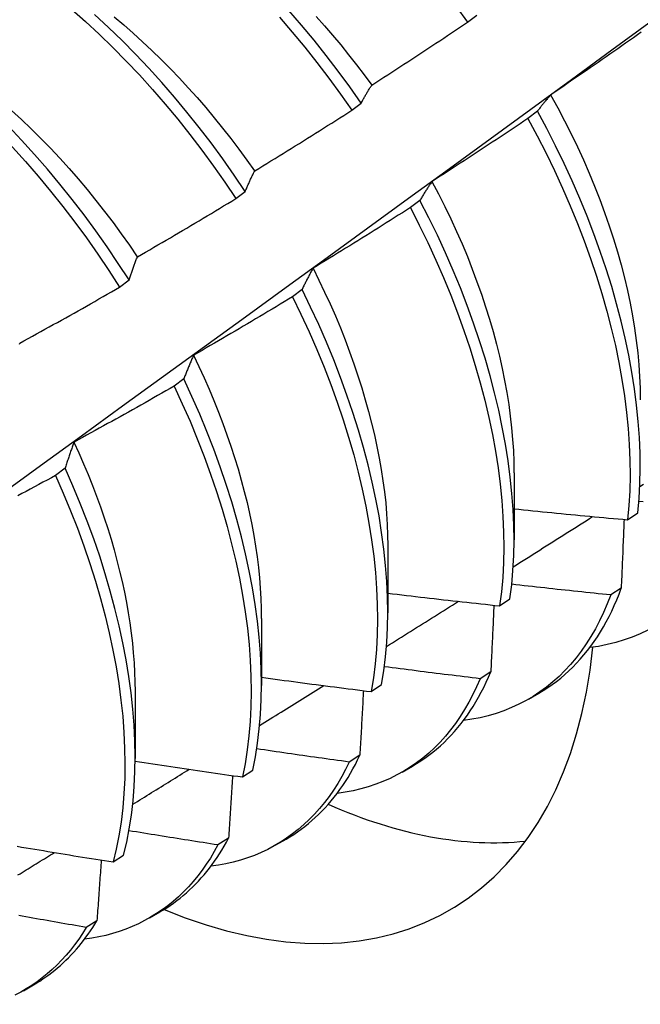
# Model space of a CAD drawing. Header units: inches. Extents: x 202.5 to 236.7, y 67 to 121.5.
# Tile 5 of 48: x 211.715 to 211.886, y 86.619 to 86.891. Entities that reach past the tile are written whole.
import ezdxf

# ---------------------------------------------------------------- set-up
doc = ezdxf.new("R2010")
doc.units = ezdxf.units.IN
doc.header["$MEASUREMENT"] = 0
doc.layers.add('Visible Edges(ANSI)', color=7, linetype='Continuous', lineweight=25)

msp = doc.modelspace()

# ---------------------------------------------------------------- linework, layer by layer
at = {"layer": 'Visible Edges(ANSI)'}
for p, q in [((211.83882, 86.89013), (211.84139, 86.89209)), ((211.80695, 86.86584), (211.80953, 86.8678)), ((211.8581, 86.86556), (211.85548, 86.86357)), ((211.775, 86.84149), (211.77759, 86.84346)), ((211.82571, 86.84099), (211.82309, 86.839)), ((211.74297, 86.81708), (211.74556, 86.81906)), ((211.79323, 86.8164), (211.7906, 86.81441)), ((211.76065, 86.79178), (211.75801, 86.78979)), ((211.72797, 86.76714), (211.72532, 86.76515)), ((211.85166, 86.76591), (211.85164, 86.74742)), ((211.88293, 86.75296), (211.88578, 86.75488)), ((211.81686, 86.74582), (211.81684, 86.72733)), ((211.88118, 86.73411), (211.87828, 86.73224)), ((211.84767, 86.72923), (211.85053, 86.73115)), ((211.78207, 86.72573), (211.78204, 86.70724)), ((211.84522, 86.71102), (211.84231, 86.70915)), ((211.81229, 86.7056), (211.81516, 86.70751)), ((211.74727, 86.70563), (211.74724, 86.68715)), ((211.85563, 86.70351), (211.85844, 86.70513)), ((211.80916, 86.68803), (211.80624, 86.68618)), ((211.82083, 86.68342), (211.82364, 86.68504)), ((211.7768, 86.68207), (211.77967, 86.68397)), ((211.77299, 86.66517), (211.77006, 86.66333)), ((211.78603, 86.66333), (211.78884, 86.66495)), ((211.74119, 86.65864), (211.74407, 86.66053)), ((211.75123, 86.64323), (211.75405, 86.64486)), ((211.73671, 86.64243), (211.73377, 86.6406)), ((211.71644, 86.62314), (211.71925, 86.62477))]:
    msp.add_line(p, q, dxfattribs=at)
at = {"layer": 'Visible Edges(ANSI)', "flags": 128}
for points in [[(211.74556, 86.81906), (211.74261, 86.82364), (211.73956, 86.82815), (211.73643, 86.8326), (211.73321, 86.83698), (211.7299, 86.84128), (211.72653, 86.8455), (211.72307, 86.84964), (211.71955, 86.85368), (211.71596, 86.85762), (211.71231, 86.86145), (211.70861, 86.86519), (211.70485, 86.8688), (211.70104, 86.8723), (211.69719, 86.87568), (211.6933, 86.87894), (211.68937, 86.88206), (211.68541, 86.88505), (211.68143, 86.8879), (211.67743, 86.89061), (211.67341, 86.89318)], [(211.7297, 86.8937), (211.73354, 86.8903), (211.73735, 86.88679), (211.7411, 86.88315), (211.7448, 86.87941), (211.74844, 86.87556), (211.75202, 86.8716), (211.75553, 86.86755), (211.75897, 86.86341), (211.76234, 86.85917), (211.76563, 86.85486), (211.76884, 86.85047), (211.77197, 86.84601), (211.775, 86.84149)], [(211.80953, 86.8678), (211.8064, 86.87226), (211.80319, 86.87665), (211.7999, 86.88096), (211.79653, 86.88519), (211.79308, 86.88933), (211.78957, 86.89338)], [(211.83562, 86.89453), (211.83882, 86.89013)], [(211.64174, 86.71055), (211.65312, 86.71875), (211.66449, 86.72695), (211.67585, 86.73515), (211.6872, 86.74334), (211.69854, 86.75154), (211.70987, 86.75974), (211.72119, 86.76793), (211.7325, 86.77613), (211.7438, 86.78432), (211.75508, 86.79252), (211.76636, 86.80071), (211.77763, 86.8089), (211.78889, 86.81708), (211.80014, 86.82527), (211.81138, 86.83345), (211.82261, 86.84163), (211.83384, 86.84981), (211.84505, 86.85798), (211.85625, 86.86615), (211.86744, 86.87432), (211.87863, 86.88249), (211.8898, 86.89065)], [(211.6709, 86.89136), (211.67492, 86.88879), (211.67892, 86.88607), (211.6829, 86.8832), (211.68686, 86.8802), (211.69078, 86.87707), (211.69467, 86.87381), (211.69852, 86.87042), (211.70232, 86.86691), (211.70608, 86.86328), (211.70978, 86.85954), (211.71343, 86.8557), (211.71701, 86.85175), (211.72053, 86.8477), (211.72397, 86.84356), (211.72735, 86.83934), (211.73064, 86.83503), (211.73386, 86.83064), (211.73699, 86.82619), (211.74003, 86.82167), (211.74297, 86.81708)], [(211.77759, 86.84346), (211.77454, 86.84798), (211.77141, 86.85243), (211.7682, 86.85682), (211.7649, 86.86112), (211.76153, 86.86535), (211.75808, 86.86948), (211.75456, 86.87353), (211.75098, 86.87748), (211.74733, 86.88132), (211.74363, 86.88506), (211.73987, 86.88868), (211.73606, 86.89219)], [(211.74145, 86.89158), (211.7441, 86.88936), (211.74672, 86.88707), (211.74932, 86.88472), (211.75189, 86.8823), (211.75444, 86.87982), (211.75696, 86.87728), (211.75944, 86.87468), (211.7619, 86.87203), (211.76432, 86.86932), (211.7667, 86.86657), (211.76905, 86.86376), (211.77136, 86.86091), (211.77362, 86.85802), (211.77585, 86.85508), (211.77803, 86.85211), (211.78016, 86.8491)], [(211.78703, 86.89146), (211.79054, 86.8874), (211.79397, 86.88325), (211.79734, 86.87901), (211.80063, 86.87469), (211.80383, 86.8703), (211.80695, 86.86584)], [(211.79711, 86.89171), (211.7994, 86.88914), (211.80166, 86.88652), (211.80388, 86.88385), (211.80607, 86.88114), (211.80823, 86.87839), (211.81034, 86.8756), (211.81242, 86.87278)], [(211.81245, 86.87279), (211.81356, 86.8735), (211.81466, 86.87422), (211.81577, 86.87493), (211.81687, 86.87564), (211.81798, 86.87636), (211.81908, 86.87707), (211.82018, 86.87779), (211.82128, 86.87851), (211.82238, 86.87923), (211.82348, 86.87995), (211.82458, 86.88067), (211.82568, 86.88139), (211.82678, 86.88211), (211.82788, 86.88284), (211.82897, 86.88356), (211.83007, 86.88429), (211.83117, 86.88501), (211.83226, 86.88574), (211.83335, 86.88647), (211.83445, 86.8872), (211.83554, 86.88793), (211.83663, 86.88866), (211.83772, 86.88939), (211.83882, 86.89013)], [(211.88671, 86.88735), (211.88563, 86.88659), (211.88456, 86.88583), (211.88348, 86.88507), (211.8824, 86.88431), (211.88132, 86.88356), (211.88024, 86.8828), (211.87916, 86.88205), (211.87808, 86.8813), (211.877, 86.88054), (211.87592, 86.87979), (211.87483, 86.87904), (211.87375, 86.87829), (211.87266, 86.87754), (211.87158, 86.8768), (211.87049, 86.87605), (211.86941, 86.87531), (211.86832, 86.87456), (211.86723, 86.87382), (211.86615, 86.87308), (211.86506, 86.87234), (211.86397, 86.8716), (211.86288, 86.87086), (211.86179, 86.87012)], [(211.80953, 86.8678), (211.80964, 86.86802), (211.80976, 86.86824), (211.80988, 86.86846), (211.81, 86.86868), (211.81011, 86.86889), (211.81023, 86.86911), (211.81035, 86.86932), (211.81047, 86.86954), (211.81059, 86.86975), (211.81071, 86.86996), (211.81083, 86.87017), (211.81096, 86.87038), (211.81108, 86.87059), (211.8112, 86.87079), (211.81132, 86.871), (211.81145, 86.8712), (211.81157, 86.8714), (211.8117, 86.87161), (211.81182, 86.87181), (211.81195, 86.87201), (211.81207, 86.87221), (211.8122, 86.8724), (211.81233, 86.8726), (211.81245, 86.87279)], [(211.86179, 86.87012), (211.86163, 86.86994), (211.86147, 86.86976), (211.86131, 86.86958), (211.86115, 86.8694), (211.86099, 86.86922), (211.86083, 86.86904), (211.86068, 86.86885), (211.86052, 86.86867), (211.86036, 86.86848), (211.86021, 86.86829), (211.86005, 86.8681), (211.8599, 86.86791), (211.85975, 86.86772), (211.85959, 86.86753), (211.85944, 86.86734), (211.85929, 86.86714), (211.85914, 86.86695), (211.85899, 86.86675), (211.85884, 86.86656), (211.85869, 86.86636), (211.85854, 86.86616), (211.85839, 86.86596), (211.85824, 86.86576), (211.8581, 86.86556)], [(211.86174, 86.87011), (211.86369, 86.86655), (211.86556, 86.86297), (211.86737, 86.85937), (211.8691, 86.85576), (211.87075, 86.85214), (211.87233, 86.84851), (211.87384, 86.84488), (211.87526, 86.84124), (211.87661, 86.83762), (211.87787, 86.834), (211.87905, 86.83039), (211.88014, 86.8268), (211.88115, 86.82322), (211.88207, 86.81967), (211.8829, 86.81614), (211.88364, 86.81264), (211.88429, 86.80917), (211.88486, 86.80574), (211.88533, 86.80234), (211.88572, 86.79899), (211.88602, 86.79568), (211.88624, 86.79241), (211.88636, 86.7892), (211.8864, 86.78604)], [(211.7132, 86.86579), (211.71592, 86.86328), (211.71861, 86.86071), (211.72126, 86.85807), (211.72389, 86.85537), (211.72648, 86.85261), (211.72903, 86.84979), (211.73154, 86.84691), (211.73402, 86.84398), (211.73644, 86.841), (211.73883, 86.83797), (211.74116, 86.8349), (211.74344, 86.83178), (211.74567, 86.82862), (211.74785, 86.82542)], [(211.78019, 86.84913), (211.78131, 86.84982), (211.78243, 86.8505), (211.78355, 86.85119), (211.78468, 86.85187), (211.78579, 86.85256), (211.78691, 86.85325), (211.78803, 86.85394), (211.78915, 86.85463), (211.79027, 86.85533), (211.79138, 86.85602), (211.7925, 86.85672), (211.79361, 86.85741), (211.79473, 86.85811), (211.79584, 86.8588), (211.79696, 86.8595), (211.79807, 86.8602), (211.79918, 86.8609), (211.80029, 86.86161), (211.8014, 86.86231), (211.80251, 86.86301), (211.80362, 86.86372), (211.80473, 86.86442), (211.80584, 86.86513), (211.80695, 86.86584)], [(211.85548, 86.86357), (211.85439, 86.86284), (211.8533, 86.8621), (211.8522, 86.86137), (211.85111, 86.86064), (211.85001, 86.85991), (211.84891, 86.85918), (211.84782, 86.85845), (211.84672, 86.85772), (211.84562, 86.857), (211.84452, 86.85627), (211.84342, 86.85555), (211.84232, 86.85482), (211.84122, 86.8541), (211.84012, 86.85338), (211.83902, 86.85266), (211.83791, 86.85194), (211.83681, 86.85122), (211.83571, 86.8505), (211.8346, 86.84979), (211.8335, 86.84907), (211.83239, 86.84836), (211.83128, 86.84764), (211.83018, 86.84693), (211.82907, 86.84622)], [(211.85548, 86.86357), (211.85803, 86.85881), (211.86048, 86.85402), (211.86281, 86.8492), (211.86503, 86.84437), (211.86714, 86.83952), (211.86912, 86.83467), (211.87099, 86.82981), (211.87273, 86.82496), (211.87435, 86.82012), (211.87585, 86.8153), (211.87721, 86.8105), (211.87845, 86.80574), (211.87956, 86.80101), (211.88053, 86.79631), (211.88137, 86.79167), (211.88209, 86.78708), (211.88266, 86.78255), (211.8831, 86.77809), (211.88341, 86.77369), (211.88359, 86.76937), (211.88362, 86.76513), (211.88353, 86.76098), (211.8833, 86.75692), (211.88293, 86.75296)], [(211.88578, 86.75488), (211.88613, 86.75885), (211.88635, 86.76292), (211.88644, 86.76708), (211.88639, 86.77132), (211.8862, 86.77565), (211.88589, 86.78005), (211.88543, 86.78452), (211.88485, 86.78905), (211.88413, 86.79365), (211.88327, 86.79829), (211.88229, 86.80299), (211.88117, 86.80772), (211.87992, 86.81249), (211.87855, 86.81729), (211.87704, 86.82211), (211.87542, 86.82695), (211.87366, 86.8318), (211.87179, 86.83666), (211.86979, 86.84151), (211.86768, 86.84636), (211.86545, 86.85119), (211.86311, 86.85601), (211.86066, 86.8608), (211.8581, 86.86556)], [(211.77759, 86.84346), (211.77769, 86.84371), (211.77779, 86.84395), (211.7779, 86.8442), (211.778, 86.84445), (211.77811, 86.84469), (211.77821, 86.84494), (211.77832, 86.84518), (211.77843, 86.84542), (211.77853, 86.84566), (211.77864, 86.8459), (211.77875, 86.84614), (211.77886, 86.84637), (211.77897, 86.84661), (211.77907, 86.84684), (211.77918, 86.84708), (211.77929, 86.84731), (211.7794, 86.84754), (211.77952, 86.84777), (211.77963, 86.848), (211.77974, 86.84823), (211.77985, 86.84846), (211.77996, 86.84868), (211.78008, 86.84891), (211.78019, 86.84913)], [(211.82907, 86.84622), (211.82892, 86.84601), (211.82878, 86.84581), (211.82863, 86.8456), (211.82849, 86.84539), (211.82834, 86.84518), (211.8282, 86.84497), (211.82806, 86.84476), (211.82791, 86.84454), (211.82777, 86.84433), (211.82763, 86.84411), (211.82749, 86.8439), (211.82735, 86.84368), (211.82721, 86.84346), (211.82707, 86.84324), (211.82693, 86.84302), (211.82679, 86.8428), (211.82666, 86.84258), (211.82652, 86.84235), (211.82638, 86.84213), (211.82625, 86.8419), (211.82611, 86.84168), (211.82598, 86.84145), (211.82584, 86.84122), (211.82571, 86.84099)], [(211.82904, 86.8462), (211.83083, 86.84278), (211.83256, 86.83934), (211.83422, 86.8359), (211.83581, 86.83244), (211.83733, 86.82898), (211.83878, 86.82551), (211.84015, 86.82204), (211.84144, 86.81858), (211.84266, 86.81512), (211.84381, 86.81167), (211.84487, 86.80823), (211.84586, 86.80481), (211.84678, 86.8014), (211.84761, 86.79802), (211.84837, 86.79465), (211.84905, 86.79131), (211.84965, 86.78801), (211.85017, 86.78473), (211.85062, 86.78149), (211.85098, 86.77829), (211.85126, 86.77513), (211.85147, 86.77201), (211.85159, 86.76894), (211.85163, 86.76592)], [(211.74786, 86.82542), (211.749, 86.82608), (211.75014, 86.82674), (211.75127, 86.8274), (211.75241, 86.82806), (211.75354, 86.82872), (211.75468, 86.82938), (211.75581, 86.83004), (211.75695, 86.83071), (211.75808, 86.83138), (211.75921, 86.83204), (211.76034, 86.83271), (211.76148, 86.83338), (211.76261, 86.83405), (211.76374, 86.83472), (211.76487, 86.83539), (211.76599, 86.83607), (211.76712, 86.83674), (211.76825, 86.83741), (211.76938, 86.83809), (211.7705, 86.83877), (211.77163, 86.83945), (211.77275, 86.84013), (211.77388, 86.84081), (211.775, 86.84149)], [(211.82309, 86.839), (211.82198, 86.8383), (211.82087, 86.83759), (211.81975, 86.83688), (211.81864, 86.83618), (211.81753, 86.83547), (211.81642, 86.83477), (211.8153, 86.83407), (211.81419, 86.83337), (211.81307, 86.83267), (211.81196, 86.83197), (211.81084, 86.83127), (211.80972, 86.83057), (211.80861, 86.82988), (211.80749, 86.82918), (211.80637, 86.82849), (211.80525, 86.8278), (211.80413, 86.82711), (211.80301, 86.82641), (211.80189, 86.82573), (211.80077, 86.82504), (211.79964, 86.82435), (211.79852, 86.82366), (211.7974, 86.82298), (211.79627, 86.82229)], [(211.82309, 86.839), (211.82554, 86.83421), (211.82788, 86.8294), (211.8301, 86.82456), (211.83222, 86.81972), (211.83421, 86.81486), (211.83608, 86.81001), (211.83783, 86.80516), (211.83946, 86.80032), (211.84096, 86.7955), (211.84234, 86.7907), (211.84358, 86.78593), (211.8447, 86.78119), (211.84568, 86.7765), (211.84653, 86.77186), (211.84725, 86.76726), (211.84783, 86.76273), (211.84828, 86.75826), (211.8486, 86.75386), (211.84878, 86.74954), (211.84883, 86.74529), (211.84874, 86.74114), (211.84852, 86.73707), (211.84816, 86.7331), (211.84767, 86.72923)], [(211.85053, 86.73115), (211.851, 86.73502), (211.85135, 86.739), (211.85156, 86.74307), (211.85164, 86.74723), (211.85158, 86.75148), (211.85139, 86.75581), (211.85107, 86.76022), (211.8506, 86.76469), (211.85001, 86.76923), (211.84928, 86.77383), (211.84842, 86.77848), (211.84743, 86.78318), (211.8463, 86.78791), (211.84505, 86.79268), (211.84366, 86.79748), (211.84215, 86.80231), (211.84052, 86.80715), (211.83876, 86.812), (211.83687, 86.81686), (211.83487, 86.82171), (211.83275, 86.82656), (211.83052, 86.83139), (211.82817, 86.8362), (211.82571, 86.84099)], [(211.74556, 86.81906), (211.74566, 86.81934), (211.74575, 86.81961), (211.74584, 86.81989), (211.74593, 86.82016), (211.74602, 86.82044), (211.74612, 86.82071), (211.74621, 86.82098), (211.7463, 86.82125), (211.7464, 86.82152), (211.74649, 86.82179), (211.74659, 86.82205), (211.74668, 86.82232), (211.74678, 86.82258), (211.74687, 86.82285), (211.74697, 86.82311), (211.74707, 86.82337), (211.74717, 86.82363), (211.74726, 86.82389), (211.74736, 86.82415), (211.74746, 86.8244), (211.74756, 86.82466), (211.74766, 86.82491), (211.74776, 86.82517), (211.74786, 86.82542)], [(211.79627, 86.82229), (211.79614, 86.82206), (211.79601, 86.82183), (211.79587, 86.82159), (211.79574, 86.82135), (211.79561, 86.82112), (211.79548, 86.82088), (211.79535, 86.82064), (211.79522, 86.8204), (211.79509, 86.82015), (211.79497, 86.81991), (211.79484, 86.81967), (211.79471, 86.81942), (211.79458, 86.81918), (211.79446, 86.81893), (211.79433, 86.81868), (211.79421, 86.81843), (211.79408, 86.81818), (211.79396, 86.81793), (211.79383, 86.81768), (211.79371, 86.81742), (211.79359, 86.81717), (211.79347, 86.81691), (211.79335, 86.81665), (211.79323, 86.8164)], [(211.79626, 86.82229), (211.79789, 86.81902), (211.79946, 86.81573), (211.80097, 86.81244), (211.80241, 86.80913), (211.80379, 86.80583), (211.8051, 86.80252), (211.80635, 86.79921), (211.80753, 86.79591), (211.80864, 86.79261), (211.80969, 86.78933), (211.81067, 86.78605), (211.81158, 86.7828), (211.81241, 86.77955), (211.81318, 86.77633), (211.81388, 86.77314), (211.8145, 86.76996), (211.81506, 86.76682), (211.81554, 86.76371), (211.81594, 86.76063), (211.81628, 86.75759), (211.81653, 86.75458), (211.81671, 86.75162), (211.81682, 86.7487), (211.81685, 86.74583)], [(211.71546, 86.80166), (211.71661, 86.80229), (211.71777, 86.80292), (211.71892, 86.80356), (211.72007, 86.80419), (211.72122, 86.80483), (211.72237, 86.80546), (211.72352, 86.8061), (211.72467, 86.80674), (211.72582, 86.80738), (211.72697, 86.80802), (211.72811, 86.80866), (211.72926, 86.8093), (211.73041, 86.80994), (211.73155, 86.81059), (211.7327, 86.81123), (211.73384, 86.81188), (211.73498, 86.81252), (211.73613, 86.81317), (211.73727, 86.81382), (211.73841, 86.81447), (211.73955, 86.81512), (211.74069, 86.81578), (211.74183, 86.81643), (211.74297, 86.81708)], [(211.7906, 86.81441), (211.78947, 86.81373), (211.78834, 86.81305), (211.78721, 86.81237), (211.78609, 86.81169), (211.78496, 86.81101), (211.78383, 86.81034), (211.7827, 86.80966), (211.78157, 86.80899), (211.78043, 86.80832), (211.7793, 86.80764), (211.77817, 86.80697), (211.77704, 86.8063), (211.7759, 86.80563), (211.77477, 86.80497), (211.77363, 86.8043), (211.7725, 86.80363), (211.77136, 86.80297), (211.77022, 86.80231), (211.76909, 86.80164), (211.76795, 86.80098), (211.76681, 86.80032), (211.76567, 86.79966), (211.76453, 86.79901), (211.76339, 86.79835)], [(211.7906, 86.81441), (211.79294, 86.80959), (211.79518, 86.80476), (211.7973, 86.79991), (211.7993, 86.79506), (211.80118, 86.7902), (211.80293, 86.78535), (211.80457, 86.78051), (211.80608, 86.77569), (211.80746, 86.77089), (211.80871, 86.76612), (211.80983, 86.76138), (211.81083, 86.75669), (211.81168, 86.75204), (211.81241, 86.74744), (211.813, 86.7429), (211.81346, 86.73843), (211.81379, 86.73403), (211.81397, 86.7297), (211.81403, 86.72545), (211.81395, 86.72129), (211.81373, 86.71722), (211.81339, 86.71324), (211.81291, 86.70937), (211.81229, 86.7056)], [(211.81516, 86.70751), (211.81576, 86.71128), (211.81623, 86.71516), (211.81657, 86.71915), (211.81677, 86.72322), (211.81684, 86.72739), (211.81678, 86.73165), (211.81658, 86.73598), (211.81624, 86.74039), (211.81577, 86.74487), (211.81517, 86.74941), (211.81444, 86.75401), (211.81357, 86.75867), (211.81257, 86.76336), (211.81143, 86.7681), (211.81017, 86.77288), (211.80878, 86.77768), (211.80726, 86.7825), (211.80562, 86.78735), (211.80385, 86.7922), (211.80196, 86.79705), (211.79995, 86.80191), (211.79782, 86.80675), (211.79558, 86.81158), (211.79323, 86.8164)], [(211.71537, 86.80138), (211.71546, 86.80166)], [(211.76339, 86.79835), (211.76327, 86.79809), (211.76315, 86.79782), (211.76303, 86.79756), (211.76291, 86.7973), (211.76279, 86.79703), (211.76268, 86.79676), (211.76256, 86.7965), (211.76244, 86.79623), (211.76233, 86.79596), (211.76221, 86.79569), (211.7621, 86.79541), (211.76198, 86.79514), (211.76187, 86.79487), (211.76175, 86.79459), (211.76164, 86.79432), (211.76153, 86.79404), (211.76142, 86.79376), (211.7613, 86.79348), (211.76119, 86.7932), (211.76108, 86.79292), (211.76097, 86.79263), (211.76086, 86.79235), (211.76075, 86.79207), (211.76065, 86.79178)], [(211.76334, 86.79835), (211.76483, 86.79522), (211.76626, 86.79208), (211.76763, 86.78894), (211.76895, 86.78579), (211.77021, 86.78264), (211.77141, 86.77949), (211.77255, 86.77635), (211.77363, 86.77322), (211.77464, 86.77009), (211.7756, 86.76697), (211.77649, 86.76387), (211.77731, 86.76079), (211.77807, 86.75772), (211.77877, 86.75467), (211.77939, 86.75164), (211.77995, 86.74864), (211.78045, 86.74567), (211.78087, 86.74272), (211.78123, 86.73981), (211.78152, 86.73693), (211.78174, 86.73408), (211.7819, 86.73127), (211.78199, 86.7285), (211.78201, 86.72577)], [(211.77967, 86.68397), (211.7804, 86.68764), (211.78099, 86.69142), (211.78146, 86.69531), (211.78178, 86.6993), (211.78198, 86.70338), (211.78204, 86.70755), (211.78197, 86.71181), (211.78176, 86.71615), (211.78142, 86.72057), (211.78094, 86.72505), (211.78033, 86.72959), (211.77959, 86.7342), (211.77871, 86.73885), (211.7777, 86.74355), (211.77656, 86.74829), (211.77529, 86.75307), (211.77389, 86.75787), (211.77237, 86.7627), (211.77072, 86.76754), (211.76894, 86.77239), (211.76704, 86.77725), (211.76503, 86.7821), (211.76289, 86.78695), (211.76065, 86.79178)], [(211.75801, 86.78979), (211.75687, 86.78914), (211.75572, 86.78848), (211.75458, 86.78783), (211.75343, 86.78718), (211.75229, 86.78653), (211.75114, 86.78588), (211.75, 86.78523), (211.74885, 86.78459), (211.7477, 86.78394), (211.74656, 86.7833), (211.74541, 86.78266), (211.74426, 86.78201), (211.74311, 86.78137), (211.74196, 86.78073), (211.74081, 86.78009), (211.73965, 86.77945), (211.7385, 86.77882), (211.73735, 86.77818), (211.7362, 86.77755), (211.73504, 86.77691), (211.73389, 86.77628), (211.73273, 86.77565), (211.73158, 86.77502), (211.73042, 86.77439)], [(211.75801, 86.78979), (211.76025, 86.78496), (211.76237, 86.78011), (211.76438, 86.77526), (211.76627, 86.7704), (211.76804, 86.76555), (211.76968, 86.76071), (211.77119, 86.75588), (211.77258, 86.75108), (211.77384, 86.74631), (211.77497, 86.74157), (211.77597, 86.73687), (211.77684, 86.73222), (211.77757, 86.72762), (211.77817, 86.72308), (211.77864, 86.7186), (211.77897, 86.7142), (211.77917, 86.70986), (211.77923, 86.70561), (211.77916, 86.70144), (211.77895, 86.69737), (211.77861, 86.69338), (211.77814, 86.68951), (211.77754, 86.68573), (211.7768, 86.68207)], [(211.73042, 86.77439), (211.73032, 86.7741), (211.73021, 86.77381), (211.7301, 86.77352), (211.72999, 86.77322), (211.72989, 86.77293), (211.72978, 86.77264), (211.72968, 86.77234), (211.72957, 86.77204), (211.72947, 86.77174), (211.72937, 86.77145), (211.72926, 86.77115), (211.72916, 86.77084), (211.72906, 86.77054), (211.72896, 86.77024), (211.72885, 86.76993), (211.72875, 86.76963), (211.72865, 86.76932), (211.72855, 86.76901), (211.72845, 86.7687), (211.72836, 86.7684), (211.72826, 86.76808), (211.72816, 86.76777), (211.72806, 86.76746), (211.72797, 86.76714)], [(211.73039, 86.77437), (211.73174, 86.7714), (211.73304, 86.76842), (211.73429, 86.76544), (211.73548, 86.76245), (211.73662, 86.75947), (211.7377, 86.7565), (211.73872, 86.75352), (211.73969, 86.75056), (211.7406, 86.74761), (211.74145, 86.74466), (211.74224, 86.74173), (211.74298, 86.73882), (211.74365, 86.73592), (211.74427, 86.73304), (211.74483, 86.73018), (211.74533, 86.72734), (211.74577, 86.72453), (211.74615, 86.72174), (211.74648, 86.71898), (211.74674, 86.71625), (211.74695, 86.71355), (211.7471, 86.71089), (211.74719, 86.70825), (211.74722, 86.70566)], [(211.74407, 86.66053), (211.74492, 86.66409), (211.74564, 86.66777), (211.74623, 86.67156), (211.74668, 86.67545), (211.747, 86.67944), (211.74719, 86.68353), (211.74724, 86.68771), (211.74716, 86.69198), (211.74695, 86.69632), (211.7466, 86.70074), (211.74611, 86.70522), (211.74549, 86.70977), (211.74474, 86.71438), (211.74386, 86.71904), (211.74284, 86.72374), (211.74169, 86.72849), (211.74041, 86.73326), (211.73901, 86.73807), (211.73748, 86.7429), (211.73582, 86.74774), (211.73403, 86.75259), (211.73213, 86.75745), (211.73011, 86.7623), (211.72797, 86.76714)], [(211.72532, 86.76515), (211.72416, 86.76453), (211.723, 86.7639), (211.72184, 86.76328), (211.72068, 86.76266), (211.71952, 86.76203), (211.71836, 86.76141), (211.7172, 86.76079), (211.71604, 86.76017), (211.71488, 86.75956)], [(211.72532, 86.76515), (211.72745, 86.76031), (211.72947, 86.75545), (211.73136, 86.7506), (211.73314, 86.74575), (211.73478, 86.7409), (211.73631, 86.73608), (211.7377, 86.73128), (211.73897, 86.7265), (211.74011, 86.72176), (211.74112, 86.71706), (211.74199, 86.71241), (211.74273, 86.7078), (211.74334, 86.70326), (211.74382, 86.69878), (211.74416, 86.69436), (211.74436, 86.69003), (211.74443, 86.68577), (211.74437, 86.6816), (211.74417, 86.67751), (211.74384, 86.67353), (211.74337, 86.66964), (211.74278, 86.66586), (211.74205, 86.66219), (211.74119, 86.65864)], [(211.88631, 86.76209), (211.88731, 86.76273)], [(211.88723, 86.75786), (211.88607, 86.75797)], [(211.85165, 86.75598), (211.85295, 86.75585), (211.85425, 86.75571), (211.85556, 86.75558), (211.85686, 86.75545), (211.85816, 86.75532), (211.85946, 86.75518), (211.86077, 86.75505), (211.86207, 86.75492), (211.86337, 86.75479), (211.86467, 86.75467), (211.86598, 86.75454), (211.86728, 86.75441), (211.86859, 86.75429), (211.86989, 86.75416), (211.87119, 86.75404), (211.8725, 86.75392), (211.8738, 86.75379), (211.87511, 86.75367), (211.87641, 86.75355), (211.87771, 86.75343), (211.87902, 86.75331), (211.88032, 86.75319), (211.88163, 86.75308), (211.88293, 86.75296)], [(211.8514, 86.74), (211.85232, 86.74058), (211.85323, 86.74115), (211.85414, 86.74173), (211.85506, 86.74231), (211.85597, 86.74288), (211.85688, 86.74346), (211.8578, 86.74404), (211.85871, 86.74461), (211.85962, 86.74519), (211.86054, 86.74577), (211.86145, 86.74634), (211.86236, 86.74692), (211.86328, 86.7475), (211.86419, 86.74808), (211.8651, 86.74865), (211.86601, 86.74923), (211.86693, 86.74981), (211.86784, 86.75038), (211.86875, 86.75096), (211.86966, 86.75154), (211.87058, 86.75212), (211.87149, 86.7527), (211.8724, 86.75327), (211.87331, 86.75385)], [(211.88195, 86.75305), (211.88192, 86.75226), (211.88189, 86.75148), (211.88186, 86.7507), (211.88183, 86.74991), (211.8818, 86.74912), (211.88177, 86.74834), (211.88173, 86.74755), (211.8817, 86.74677), (211.88167, 86.74598), (211.88164, 86.74519), (211.88161, 86.7444), (211.88158, 86.74361), (211.88154, 86.74282), (211.88151, 86.74203), (211.88148, 86.74124), (211.88144, 86.74045), (211.88141, 86.73966), (211.88138, 86.73887), (211.88135, 86.73808), (211.88131, 86.73729), (211.88128, 86.73649), (211.88124, 86.7357), (211.88121, 86.73491), (211.88118, 86.73411)], [(211.87828, 86.73224), (211.87714, 86.73236), (211.876, 86.73247), (211.87487, 86.73259), (211.87373, 86.7327), (211.87259, 86.73282), (211.87146, 86.73294), (211.87032, 86.73306), (211.86918, 86.73318), (211.86805, 86.7333), (211.86691, 86.73342), (211.86578, 86.73354), (211.86464, 86.73366), (211.8635, 86.73378), (211.86237, 86.73391), (211.86123, 86.73403), (211.8601, 86.73416), (211.85896, 86.73428), (211.85783, 86.73441), (211.85669, 86.73453), (211.85556, 86.73466), (211.85442, 86.73479), (211.85329, 86.73492), (211.85215, 86.73505), (211.85102, 86.73518)], [(211.85844, 86.70513), (211.8597, 86.70589), (211.86094, 86.70668), (211.86215, 86.70752), (211.86334, 86.70841), (211.8645, 86.70933), (211.86563, 86.71029), (211.86674, 86.71129), (211.86782, 86.71233), (211.86888, 86.71341), (211.8699, 86.71454), (211.8709, 86.71569), (211.87187, 86.71689), (211.87281, 86.71813), (211.87372, 86.7194), (211.87461, 86.72071), (211.87546, 86.72206), (211.87628, 86.72345), (211.87707, 86.72487), (211.87783, 86.72632), (211.87857, 86.72781), (211.87927, 86.72934), (211.87993, 86.73089), (211.88057, 86.73249), (211.88118, 86.73411)], [(211.81648, 86.71804), (211.8173, 86.71856), (211.81813, 86.71907), (211.81896, 86.71959), (211.81978, 86.72011), (211.82061, 86.72063), (211.82144, 86.72115), (211.82226, 86.72167), (211.82309, 86.72218), (211.82392, 86.7227), (211.82474, 86.72322), (211.82557, 86.72374), (211.82639, 86.72426), (211.82722, 86.72478), (211.82805, 86.7253), (211.82887, 86.72582), (211.8297, 86.72633), (211.83053, 86.72685), (211.83135, 86.72737), (211.83218, 86.72789), (211.833, 86.72841), (211.83383, 86.72893), (211.83466, 86.72945), (211.83548, 86.72997), (211.83631, 86.73049)], [(211.81685, 86.73275), (211.81813, 86.73259), (211.81941, 86.73244), (211.8207, 86.73228), (211.82198, 86.73213), (211.82326, 86.73198), (211.82454, 86.73183), (211.82583, 86.73167), (211.82711, 86.73153), (211.8284, 86.73138), (211.82968, 86.73123), (211.83096, 86.73108), (211.83225, 86.73093), (211.83353, 86.73079), (211.83482, 86.73064), (211.8361, 86.7305), (211.83739, 86.73035), (211.83867, 86.73021), (211.83996, 86.73007), (211.84124, 86.72993), (211.84253, 86.72979), (211.84381, 86.72965), (211.8451, 86.72951), (211.84639, 86.72937), (211.84767, 86.72923)], [(211.87828, 86.73224), (211.87734, 86.72979), (211.87632, 86.72741), (211.87523, 86.72512), (211.87408, 86.7229), (211.87285, 86.72077), (211.87155, 86.71872), (211.87018, 86.71676), (211.86875, 86.71488), (211.86725, 86.71309), (211.86568, 86.71139), (211.86405, 86.70978), (211.86236, 86.70827), (211.86061, 86.70684), (211.8588, 86.70552), (211.85692, 86.70428), (211.855, 86.70315), (211.85301, 86.70211), (211.85097, 86.70117), (211.84888, 86.70033), (211.84674, 86.69958), (211.84455, 86.69894), (211.84231, 86.6984), (211.84003, 86.69796), (211.8377, 86.69762)], [(211.8461, 86.7294), (211.84607, 86.72864), (211.84603, 86.72788), (211.846, 86.72712), (211.84596, 86.72635), (211.84593, 86.72559), (211.84589, 86.72483), (211.84586, 86.72406), (211.84582, 86.7233), (211.84578, 86.72253), (211.84575, 86.72177), (211.84571, 86.721), (211.84567, 86.72024), (211.84564, 86.71947), (211.8456, 86.7187), (211.84556, 86.71794), (211.84553, 86.71717), (211.84549, 86.7164), (211.84545, 86.71563), (211.84541, 86.71486), (211.84538, 86.7141), (211.84534, 86.71333), (211.8453, 86.71256), (211.84526, 86.71179), (211.84522, 86.71102)], [(211.88853, 86.72256), (211.8864, 86.72154), (211.88422, 86.72062), (211.88198, 86.71982), (211.87969, 86.71913), (211.87734, 86.71854), (211.87495, 86.71807), (211.8725, 86.71771)], [(211.84231, 86.70915), (211.84121, 86.70928), (211.84011, 86.70942), (211.83901, 86.70955), (211.83791, 86.70968), (211.83681, 86.70981), (211.83571, 86.70995), (211.83461, 86.71008), (211.83351, 86.71022), (211.83241, 86.71035), (211.83131, 86.71049), (211.83021, 86.71062), (211.82911, 86.71076), (211.82801, 86.7109), (211.82691, 86.71104), (211.82581, 86.71118), (211.82471, 86.71132), (211.82361, 86.71146), (211.82251, 86.7116), (211.82141, 86.71174), (211.82031, 86.71188), (211.81921, 86.71203), (211.81811, 86.71217), (211.81702, 86.71231), (211.81592, 86.71246)], [(211.78205, 86.70956), (211.7833, 86.70939), (211.78456, 86.70922), (211.78582, 86.70904), (211.78708, 86.70887), (211.78834, 86.7087), (211.7896, 86.70853), (211.79086, 86.70836), (211.79212, 86.70819), (211.79338, 86.70803), (211.79464, 86.70786), (211.7959, 86.70769), (211.79716, 86.70753), (211.79842, 86.70736), (211.79968, 86.7072), (211.80094, 86.70704), (211.8022, 86.70687), (211.80346, 86.70671), (211.80472, 86.70655), (211.80598, 86.70639), (211.80724, 86.70623), (211.80851, 86.70607), (211.80977, 86.70592), (211.81103, 86.70576), (211.81229, 86.7056)], [(211.84231, 86.70915), (211.84134, 86.70692), (211.8403, 86.70475), (211.83919, 86.70265), (211.83802, 86.70063), (211.83679, 86.69869), (211.8355, 86.69682), (211.83414, 86.69503), (211.83273, 86.69332), (211.83126, 86.69169), (211.82973, 86.69014), (211.82814, 86.68867), (211.8265, 86.68729), (211.8248, 86.686), (211.82305, 86.68478), (211.82125, 86.68366), (211.81939, 86.68262), (211.81749, 86.68167), (211.81554, 86.68081), (211.81354, 86.68004), (211.8115, 86.67935), (211.80941, 86.67876), (211.80728, 86.67826), (211.80511, 86.67785), (211.8029, 86.67753)], [(211.82364, 86.68504), (211.82481, 86.68574), (211.82595, 86.68647), (211.82707, 86.68723), (211.82817, 86.68804), (211.82925, 86.68887), (211.83031, 86.68974), (211.83134, 86.69065), (211.83236, 86.69159), (211.83334, 86.69256), (211.83431, 86.69357), (211.83525, 86.69461), (211.83617, 86.69568), (211.83706, 86.69679), (211.83793, 86.69793), (211.83878, 86.6991), (211.83959, 86.7003), (211.84039, 86.70153), (211.84116, 86.7028), (211.8419, 86.70409), (211.84262, 86.70542), (211.84331, 86.70677), (211.84397, 86.70816), (211.84461, 86.70957), (211.84522, 86.71102)], [(211.78153, 86.69621), (211.78227, 86.69667), (211.78301, 86.69713), (211.78375, 86.69759), (211.78449, 86.69805), (211.78523, 86.69851), (211.78597, 86.69897), (211.7867, 86.69943), (211.78744, 86.6999), (211.78818, 86.70036), (211.78892, 86.70082), (211.78966, 86.70128), (211.7904, 86.70174), (211.79114, 86.7022), (211.79188, 86.70266), (211.79261, 86.70312), (211.79335, 86.70358), (211.79409, 86.70404), (211.79483, 86.7045), (211.79557, 86.70496), (211.79631, 86.70542), (211.79705, 86.70588), (211.79778, 86.70634), (211.79852, 86.70681), (211.79926, 86.70727)], [(211.81015, 86.70587), (211.81011, 86.70513), (211.81007, 86.70439), (211.81003, 86.70365), (211.80999, 86.70291), (211.80995, 86.70217), (211.80991, 86.70143), (211.80987, 86.70069), (211.80983, 86.69995), (211.80979, 86.6992), (211.80975, 86.69846), (211.80971, 86.69772), (211.80966, 86.69698), (211.80962, 86.69623), (211.80958, 86.69549), (211.80954, 86.69475), (211.8095, 86.694), (211.80946, 86.69326), (211.80941, 86.69251), (211.80937, 86.69177), (211.80933, 86.69102), (211.80929, 86.69027), (211.80925, 86.68953), (211.8092, 86.68878), (211.80916, 86.68803)], [(211.80624, 86.68618), (211.80518, 86.68633), (211.80411, 86.68647), (211.80305, 86.68662), (211.80199, 86.68676), (211.80093, 86.68691), (211.79986, 86.68706), (211.7988, 86.68721), (211.79774, 86.68736), (211.79668, 86.6875), (211.79561, 86.68765), (211.79455, 86.6878), (211.79349, 86.68796), (211.79243, 86.68811), (211.79137, 86.68826), (211.7903, 86.68841), (211.78924, 86.68856), (211.78818, 86.68872), (211.78712, 86.68887), (211.78606, 86.68903), (211.785, 86.68918), (211.78394, 86.68934), (211.78288, 86.6895), (211.78182, 86.68965), (211.78076, 86.68981)], [(211.78884, 86.66495), (211.78991, 86.66558), (211.79096, 86.66625), (211.79199, 86.66695), (211.79301, 86.66767), (211.794, 86.66842), (211.79498, 86.66921), (211.79594, 86.67002), (211.79688, 86.67086), (211.7978, 86.67173), (211.7987, 86.67263), (211.79958, 86.67355), (211.80044, 86.67451), (211.80128, 86.67549), (211.8021, 86.6765), (211.8029, 86.67753), (211.80368, 86.67859), (211.80444, 86.67968), (211.80518, 86.6808), (211.8059, 86.68194), (211.80659, 86.68311), (211.80727, 86.6843), (211.80792, 86.68552), (211.80855, 86.68677), (211.80916, 86.68803)], [(211.74658, 86.67453), (211.74723, 86.67493), (211.74788, 86.67534), (211.74853, 86.67574), (211.74918, 86.67614), (211.74983, 86.67654), (211.75048, 86.67694), (211.75113, 86.67735), (211.75178, 86.67775), (211.75243, 86.67815), (211.75308, 86.67855), (211.75373, 86.67896), (211.75438, 86.67936), (211.75503, 86.67976), (211.75568, 86.68016), (211.75632, 86.68056), (211.75697, 86.68097), (211.75762, 86.68137), (211.75827, 86.68177), (211.75892, 86.68217), (211.75957, 86.68258), (211.76022, 86.68298), (211.76087, 86.68338), (211.76152, 86.68378), (211.76217, 86.68419)], [(211.74724, 86.68643), (211.74847, 86.68624), (211.7497, 86.68605), (211.75093, 86.68586), (211.75216, 86.68568), (211.75339, 86.68549), (211.75462, 86.6853), (211.75585, 86.68512), (211.75708, 86.68493), (211.75831, 86.68475), (211.75954, 86.68457), (211.76077, 86.68438), (211.76201, 86.6842), (211.76324, 86.68402), (211.76447, 86.68384), (211.7657, 86.68366), (211.76693, 86.68348), (211.76817, 86.6833), (211.7694, 86.68312), (211.77063, 86.68295), (211.77186, 86.68277), (211.7731, 86.68259), (211.77433, 86.68242), (211.77557, 86.68224), (211.7768, 86.68207)], [(211.80624, 86.68618), (211.80524, 86.68415), (211.80418, 86.68218), (211.80307, 86.68028), (211.80189, 86.67845), (211.80067, 86.67669), (211.79939, 86.67499), (211.79805, 86.67337), (211.79666, 86.67182), (211.79523, 86.67034), (211.79374, 86.66894), (211.7922, 86.66761), (211.79061, 86.66635), (211.78897, 86.66518), (211.78729, 86.66408), (211.78556, 86.66305), (211.78378, 86.66211), (211.78196, 86.66124), (211.7801, 86.66046), (211.7782, 86.65975), (211.77626, 86.65913), (211.77427, 86.65858), (211.77225, 86.65812), (211.7702, 86.65774), (211.76811, 86.65744)], [(211.77408, 86.68245), (211.77404, 86.68174), (211.77399, 86.68102), (211.77395, 86.6803), (211.7739, 86.67959), (211.77386, 86.67887), (211.77382, 86.67815), (211.77377, 86.67743), (211.77373, 86.67671), (211.77368, 86.67599), (211.77364, 86.67527), (211.77359, 86.67456), (211.77354, 86.67384), (211.7735, 86.67312), (211.77345, 86.67239), (211.77341, 86.67167), (211.77336, 86.67095), (211.77332, 86.67023), (211.77327, 86.66951), (211.77322, 86.66879), (211.77318, 86.66807), (211.77313, 86.66734), (211.77308, 86.66662), (211.77303, 86.6659), (211.77299, 86.66517)], [(211.77006, 86.66333), (211.76904, 86.66349), (211.76801, 86.66365), (211.76699, 86.6638), (211.76597, 86.66396), (211.76495, 86.66412), (211.76392, 86.66428), (211.7629, 86.66444), (211.76188, 86.6646), (211.76086, 86.66476), (211.75983, 86.66492), (211.75881, 86.66508), (211.75779, 86.66525), (211.75677, 86.66541), (211.75575, 86.66557), (211.75473, 86.66574), (211.75371, 86.6659), (211.75269, 86.66607), (211.75166, 86.66623), (211.75064, 86.6664), (211.74962, 86.66656), (211.7486, 86.66673), (211.74758, 86.6669), (211.74656, 86.66707), (211.74554, 86.66724)], [(211.75405, 86.64486), (211.75502, 86.64543), (211.75597, 86.64603), (211.75691, 86.64666), (211.75784, 86.64731), (211.75875, 86.64798), (211.75964, 86.64868), (211.76052, 86.6494), (211.76139, 86.65015), (211.76224, 86.65092), (211.76307, 86.65171), (211.76389, 86.65252), (211.76469, 86.65336), (211.76548, 86.65423), (211.76624, 86.65511), (211.767, 86.65602), (211.76773, 86.65695), (211.76845, 86.6579), (211.76915, 86.65887), (211.76983, 86.65987), (211.7705, 86.66089), (211.77115, 86.66193), (211.77178, 86.66299), (211.77239, 86.66407), (211.77299, 86.66517)], [(211.71478, 86.66295), (211.71598, 86.66275), (211.71718, 86.66255), (211.71838, 86.66235), (211.71958, 86.66215), (211.72078, 86.66195), (211.72197, 86.66175), (211.72317, 86.66155), (211.72437, 86.66135), (211.72557, 86.66115), (211.72677, 86.66095), (211.72797, 86.66076), (211.72917, 86.66056), (211.73037, 86.66037), (211.73158, 86.66017), (211.73278, 86.65998), (211.73398, 86.65978), (211.73518, 86.65959), (211.73638, 86.6594), (211.73758, 86.65921), (211.73878, 86.65902), (211.73999, 86.65883), (211.74119, 86.65864)], [(211.77006, 86.66333), (211.76904, 86.6615), (211.76798, 86.65972), (211.76686, 86.65801), (211.76569, 86.65636), (211.76448, 86.65477), (211.76322, 86.65324), (211.76191, 86.65178), (211.76056, 86.65038), (211.75916, 86.64905), (211.75771, 86.64778), (211.75623, 86.64658), (211.7547, 86.64545), (211.75312, 86.64439), (211.75151, 86.64339), (211.74985, 86.64247), (211.74816, 86.64161), (211.74643, 86.64083), (211.74466, 86.64012), (211.74285, 86.63948), (211.74101, 86.63891), (211.73913, 86.63841), (211.73722, 86.63798), (211.73528, 86.63763), (211.73331, 86.63735)], [(211.71497, 86.65506), (211.71553, 86.6554), (211.71609, 86.65575), (211.71665, 86.65609), (211.71721, 86.65643), (211.71777, 86.65678), (211.71833, 86.65712), (211.71889, 86.65747), (211.71945, 86.65781), (211.72, 86.65815), (211.72056, 86.6585), (211.72112, 86.65884), (211.72168, 86.65918), (211.72224, 86.65953), (211.7228, 86.65987), (211.72336, 86.66022), (211.72392, 86.66056), (211.72448, 86.6609), (211.72504, 86.66125)], [(211.7379, 86.65916), (211.73786, 86.65846), (211.73781, 86.65777), (211.73776, 86.65708), (211.73771, 86.65638), (211.73766, 86.65569), (211.73761, 86.65499), (211.73756, 86.6543), (211.73752, 86.6536), (211.73747, 86.6529), (211.73742, 86.65221), (211.73737, 86.65151), (211.73732, 86.65082), (211.73727, 86.65012), (211.73722, 86.64942), (211.73717, 86.64872), (211.73712, 86.64803), (211.73707, 86.64733), (211.73702, 86.64663), (211.73696, 86.64593), (211.73691, 86.64523), (211.73686, 86.64453), (211.73681, 86.64383), (211.73676, 86.64313), (211.73671, 86.64243)], [(211.73377, 86.6406), (211.73279, 86.64077), (211.73181, 86.64094), (211.73083, 86.6411), (211.72985, 86.64127), (211.72887, 86.64144), (211.72789, 86.64161), (211.72691, 86.64178), (211.72593, 86.64195), (211.72495, 86.64212), (211.72397, 86.64229), (211.72299, 86.64246), (211.72201, 86.64264), (211.72104, 86.64281), (211.72006, 86.64298), (211.71908, 86.64315), (211.7181, 86.64333), (211.71712, 86.6435), (211.71614, 86.64368), (211.71516, 86.64385)], [(211.73377, 86.6406), (211.73275, 86.63896), (211.73169, 86.63737), (211.73058, 86.63583), (211.72943, 86.63435), (211.72823, 86.63293), (211.727, 86.63156), (211.72572, 86.63025), (211.72441, 86.629), (211.72305, 86.62781), (211.72166, 86.62667), (211.72023, 86.6256), (211.71876, 86.62458), (211.71726, 86.62363), (211.71572, 86.62274), (211.71414, 86.62191)], [(211.71925, 86.62477), (211.72012, 86.62528), (211.72098, 86.62582), (211.72183, 86.62638), (211.72266, 86.62695), (211.72349, 86.62755), (211.7243, 86.62816), (211.7251, 86.6288), (211.72589, 86.62945), (211.72667, 86.63012), (211.72743, 86.63081), (211.72818, 86.63153), (211.72891, 86.63225), (211.72964, 86.633), (211.73035, 86.63377), (211.73105, 86.63456), (211.73173, 86.63536), (211.7324, 86.63618), (211.73306, 86.63702), (211.7337, 86.63788), (211.73433, 86.63876), (211.73495, 86.63965), (211.73555, 86.64056), (211.73614, 86.64149), (211.73671, 86.64243)]]:
    msp.add_lwpolyline(points, dxfattribs=at)
at = {"layer": 'Visible Edges(ANSI)'}
for centre, start_param, end_param in [((211.73629, 86.81418), 5.635352, 6.960298), ((211.78437, 86.84194), 5.614687, 6.034035)]:
    msp.add_ellipse(centre, major_axis=(0.0975, -0.16887), ratio=0.57735, start_param=start_param, end_param=end_param, dxfattribs=at)

doc.saveas('drawing.dxf')
